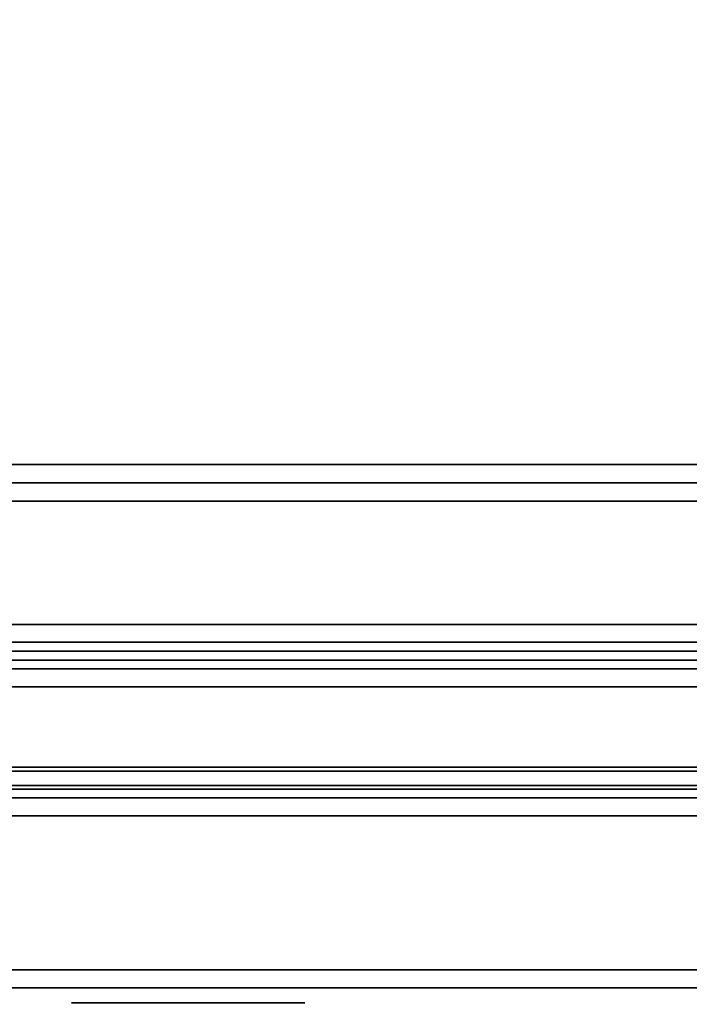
# Model space of a CAD drawing. Header units: inches. Extents: x 82 to 767, y -5 to 263.
# Tile 222 of 256: x 760.59 to 762.06, y 163.3 to 165.46. Entities that reach past the tile are written whole.
import ezdxf
from ezdxf.enums import TextEntityAlignment as Align

# ---------------------------------------------------------------- set-up
doc = ezdxf.new("R2010")
doc.units = ezdxf.units.IN
doc.header["$MEASUREMENT"] = 0
for name, color, linetype in [('A-FURN-3-COLLECTION-INFINITO-STORAGE-CASE-BOTTOM-EDGE-HORIZONTAL', 35, 'Continuous'), ('A-FURN-3-COLLECTION-INFINITO-STORAGE-CASE-BOTTOM-SURFACE-HORIZONTAL', 33, 'Continuous'), ('A-FURN-3-COLLECTION-INFINITO-STORAGE-CASE-SIDE-EDGE-HORIZONTAL', 35, 'Continuous'), ('A-FURN-3-COLLECTION-INFINITO-STORAGE-CASE-SIDE-SURFACE-VERTICAL', 33, 'Continuous'), ('A-FURN-3-COLLECTION-INFINITO-STORAGE-CASE-TOP-EDGE-HORIZONTAL', 35, 'Continuous'), ('A-FURN-3-COLLECTION-INFINITO-STORAGE-CASE-TOP-SURFACE-HORIZONTAL', 33, 'Continuous'), ('A-FURN-3-COLLECTION-INFINITO-STORAGE-PEG', 251, 'Continuous'), ('A-FURN-3-COLLECTION-INFINITO-STORAGE-SHELF', 33, 'Continuous'), ('A-FURN-3-COLLECTION-INFINITO-STORAGE-STANCHION-BASE', 251, 'Continuous'), ('A-FURN-HAWORTH-ATT', 7, 'Continuous')]:
    doc.layers.add(name, color=color, linetype=linetype)
doc.styles.get("Standard").update_dxf_attribs({"font": 'arial.ttf'})

# ---------------------------------------------------------------- blocks, each defined once
blk = doc.blocks.new('HCCS-IWBC-F2-3D-3')
at = {"layer": 'A-FURN-3-COLLECTION-INFINITO-STORAGE-STANCHION-BASE'}
for points in [[(-0.5906, 5.4106, 1.8686), (-0.5512, 5.4106, 1.8292), (-0.5512, -5.5829, 1.8292), (-0.5906, -5.5829, 1.8686)], [(-0.5512, 5.4106, 2.026), (-0.5906, 5.4106, 1.9867), (-0.5906, -5.5829, 1.9867), (-0.5512, -5.5829, 2.026)], [(-0.5906, 5.4106, 1.9867), (-0.5906, 5.4106, 1.8686), (-0.5906, -5.5829, 1.8686), (-0.5906, -5.5829, 1.9867)], [(-0.5512, 5.4106, 1.8292), (0.5512, 5.4106, 1.8292), (0.5512, -5.5829, 1.8292), (-0.5512, -5.5829, 1.8292)], [(-0.1384, 5.4106, 2.026), (-0.5512, 5.4106, 2.026), (-0.5512, -5.5829, 2.026), (-0.1384, -5.5829, 2.026)]]:
    blk.add_3dface(points, dxfattribs=at)
at = {"layer": 'A-FURN-HAWORTH-ATT', "flags": 1}
for tag, p in [('HAWMC', (0, 0)), ('HAWMC', (0, 0)), ('HAWPN', (0, -0.1667)), ('HAWPN', (0, -0.1667)), ('HAWSN', (0, -0.3333)), ('HAWSN', (0, -0.3333))]:
    blk.add_attdef(tag, text='', height=0.1, dxfattribs=at).set_placement(p, align=Align.TOP_CENTER)
blk = doc.blocks.new('HCCS-IWBC-S0931-3D-3')
at = {"layer": 'A-FURN-3-COLLECTION-INFINITO-STORAGE-PEG'}
for points, invisible_edges in [([(32.9714, 1.8324), (32.9714, 1.8324), (32.9714, 1.813, 0.0979), (32.9714, 1.813, -0.0979)], 4), ([(32.9714, 1.813, -0.0979), (32.9714, 1.813, 0.0979), (32.9714, 1.7575, 0.1808), (32.9714, 1.7575, -0.1808)], 5), ([(32.9714, 1.7575, -0.1808), (32.9714, 1.7575, 0.1808), (32.9714, 1.6746, 0.2363), (32.9714, 1.6746, -0.2363)], 5), ([(32.5028, 1.7046), (32.5028, 1.7046), (32.5028, 1.6948, 0.0489), (32.5028, 1.6948, -0.0489)], 4), ([(32.5028, 1.6948, -0.0489), (32.5028, 1.6948, 0.0489), (32.5028, 1.6671, 0.0904), (32.5028, 1.6671, -0.0904)], 5), ([(32.5028, 1.6671, -0.0904), (32.5028, 1.6671, 0.0904), (32.5028, 1.6256, 0.1181), (32.5028, 1.6256, -0.1181)], 5), ([(32.9714, 1.6746, -0.2363), (32.9714, 1.6746, 0.2363), (32.9714, 1.5767, 0.2557), (32.9714, 1.5767, -0.2557)], 5), ([(32.5028, 1.6256, -0.1181), (32.5028, 1.6256, 0.1181), (32.5028, 1.5767, 0.1279), (32.5028, 1.5767, -0.1279)], 5), ([(32.5028, 1.5767, -0.1279), (32.5028, 1.5767, 0.1279), (32.5028, 1.5278, 0.1181), (32.5028, 1.5278, -0.1181)], 5), ([(32.9714, 1.5767, -0.2557), (32.9714, 1.5767, 0.2557), (32.9714, 1.4788, 0.2363), (32.9714, 1.4788, -0.2363)], 5), ([(32.5028, 1.5278, -0.1181), (32.5028, 1.5278, 0.1181), (32.5028, 1.4863, 0.0904), (32.5028, 1.4863, -0.0904)], 5), ([(32.5028, 1.4863, -0.0904), (32.5028, 1.4863, 0.0904), (32.5028, 1.4586, 0.0489), (32.5028, 1.4586, -0.0489)], 5), ([(32.9714, 1.4788, -0.2363), (32.9714, 1.4788, 0.2363), (32.9714, 1.3959, 0.1808), (32.9714, 1.3959, -0.1808)], 5), ([(32.5028, 1.4586, -0.0489), (32.5028, 1.4586, 0.0489), (32.5028, 1.4488)], 1), ([(32.9714, 1.3959, -0.1808), (32.9714, 1.3959, 0.1808), (32.9714, 1.3404, 0.0979), (32.9714, 1.3404, -0.0979)], 5), ([(32.9714, 1.3404, -0.0979), (32.9714, 1.3404, 0.0979), (32.9714, 1.321)], 1)]:
    blk.add_3dface(points, dxfattribs=dict(at, invisible_edges=invisible_edges))
at = {"layer": 'A-FURN-3-COLLECTION-INFINITO-STORAGE-SHELF'}
for points in [[(32.1807, -4.1453, 1.5653), (32.2201, -4.1278, 1.6047), (32.2201, 4.8844, 1.6047), (32.1807, 4.8844, 1.5653)], [(32.2201, 4.8844, 1.6047), (32.2201, -4.1278, 1.6047), (32.4635, -4.1278, 1.6047), (32.4635, 4.8844, 1.6047)], [(32.5028, 4.8844, 1.5653), (32.4635, 4.8844, 1.6047), (32.4635, -4.1278, 1.6047), (32.5028, -4.1453, 1.5653)], [(1.3488, -4.8949, -0.373), (1.3488, 4.5371, -0.373), (32.1414, 4.5371, -0.373), (32.1414, -4.8949, -0.373)], [(1.3488, 4.5371, 0.3448), (1.3488, -4.8949, 0.3448), (32.1414, -4.8949, 0.3448), (32.1414, 4.5371, 0.3448)], [(32.1807, -4.8949, -0.3336), (32.1414, -4.8949, -0.373), (32.1414, 4.5371, -0.373), (32.1807, 4.5163, -0.3336)], [(32.1414, -4.8949, 0.3448), (32.1807, -4.8949, 0.3055), (32.1807, 4.5163, 0.3055), (32.1414, 4.5371, 0.3448)], [(32.2201, -4.8949, -0.373), (32.1807, -4.9124, -0.3336), (32.1807, 4.5371, -0.3336), (32.2201, 4.5371, -0.373)], [(32.2201, -4.8949, -0.373), (32.2201, 4.5371, -0.373), (32.4635, 4.5371, -0.373), (32.4635, -4.8949, -0.373)], [(32.5028, -4.9124, -0.3336), (32.4635, -4.8949, -0.373), (32.4635, 4.5371, -0.373), (32.5028, 4.5371, -0.3336)], [(32.1807, -4.8949, 0.3055), (32.1807, -4.8949, -0.3336), (32.1807, 4.5163, -0.3336), (32.1807, 4.5163, 0.3055)]]:
    blk.add_3dface(points, dxfattribs=at)
for points, invisible_edges in [([(32.1807, -4.9158, 0.3448), (32.1807, -4.1453, 1.5653), (32.1807, -4.1453, 1.5653), (32.1807, 4.5371, 1.5653)], 8), ([(32.1807, -4.9124, -0.3336), (32.1807, -4.9158, 0.3448), (32.1807, 4.5371, 1.5653), (32.1807, 4.5371, -0.3336)], 2), ([(32.5028, 4.5371, -0.3336), (32.5028, 4.5371, 1.5653), (32.5028, -4.9158, 0.3448), (32.5028, -4.9124, -0.3336)], 2), ([(32.5028, 4.5371, 1.5653), (32.5028, -4.1453, 1.5653), (32.5028, -4.1453, 1.5653), (32.5028, -4.9158, 0.3448)], 8)]:
    blk.add_3dface(points, dxfattribs=dict(at, invisible_edges=invisible_edges))
at = {"layer": 'A-FURN-HAWORTH-ATT', "flags": 1}
for tag, p in [('HAWMC', (0, 0)), ('HAWPN', (0, -0.1667)), ('HAWSN', (0, -0.3333))]:
    blk.add_attdef(tag, text='', height=0.1, dxfattribs=at).set_placement(p, align=Align.TOP_CENTER)
blk = doc.blocks.new('HCCS-IWBC-C2W1-3D-3')
at = {"layer": 'A-FURN-3-COLLECTION-INFINITO-STORAGE-CASE-BOTTOM-EDGE-HORIZONTAL'}
for points in [[(31.7909, 4.8835, -3.5832), (31.8309, 4.8835, -3.5432), (31.8309, -7.9307, -3.5432), (31.7909, -7.9307, -3.5832)], [(31.8309, 4.8835, -2.9579), (31.7909, 4.8835, -2.9179), (31.7909, -7.9307, -2.9179), (31.8309, -7.9307, -2.9579)]]:
    blk.add_3dface(points, dxfattribs=at)
at = {"layer": 'A-FURN-3-COLLECTION-INFINITO-STORAGE-CASE-BOTTOM-SURFACE-HORIZONTAL'}
for points in [[(1.6989, -7.9306, -2.9179), (31.7909, -7.9306, -2.9179), (31.7909, 4.8835, -2.9179), (1.6989, 4.8835, -2.9179)], [(1.6989, 4.8835, -3.5832), (31.7909, 4.8835, -3.5832), (31.7909, -7.9306, -3.5832), (1.6989, -7.9306, -3.5832)]]:
    blk.add_3dface(points, dxfattribs=at)
at = {"layer": 'A-FURN-3-COLLECTION-INFINITO-STORAGE-CASE-SIDE-EDGE-HORIZONTAL'}
for points in [[(31.8309, 4.8835, -3.5432), (31.8709, 4.8835, -3.5832), (31.8709, -8.4224, -3.5832), (31.8309, -8.4224, -3.5432)], [(31.8709, 4.8835, 16.1018), (31.8309, 4.8835, 16.0618), (31.8309, -8.4224, 16.0618), (31.8709, -8.4224, 16.1018)], [(31.8709, 4.8835, 16.1018), (31.8709, -8.4224, 16.1018), (32.4549, -8.4224, 16.1018), (32.4549, 4.8835, 16.1018)], [(32.4549, 4.8835, -3.5832), (32.4549, -8.4224, -3.5832), (31.8709, -8.4224, -3.5832), (31.8709, 4.8835, -3.5832)], [(32.4549, -8.4224, 16.1018), (32.4949, -8.4224, 16.0618), (32.4949, 4.8835, 16.0618), (32.4549, 4.8835, 16.1018)], [(32.4949, -8.4224, -3.5432), (32.4549, -8.4224, -3.5832), (32.4549, 4.8835, -3.5832), (32.4949, 4.8835, -3.5432)]]:
    blk.add_3dface(points, dxfattribs=at)
at = {"layer": 'A-FURN-3-COLLECTION-INFINITO-STORAGE-CASE-SIDE-SURFACE-VERTICAL'}
for points in [[(31.8309, 4.8835, -3.5432), (31.8309, -8.4224, -3.5432), (31.8309, -8.4224, 16.0618), (31.8309, 4.8835, 16.0618)], [(32.4949, 4.8835, 16.0618), (32.4949, -8.4224, 16.0618), (32.4949, -8.4224, -3.5432), (32.4949, 4.8835, -3.5432)]]:
    blk.add_3dface(points, dxfattribs=at)
at = {"layer": 'A-FURN-3-COLLECTION-INFINITO-STORAGE-CASE-TOP-EDGE-HORIZONTAL'}
for points in [[(31.7909, 4.8835, 15.4378), (31.8309, 4.8835, 15.4778), (31.8309, -7.9306, 15.4778), (31.7909, -7.9306, 15.4378)], [(31.8309, 4.8835, 16.0618), (31.7909, 4.8835, 16.1018), (31.7909, -7.9306, 16.1018), (31.8309, -7.9306, 16.0618)], [(31.8309, -7.9306, 15.4778), (31.8309, 4.8835, 15.4778), (31.8309, 4.8835, 16.0618), (31.8309, -7.9306, 16.0618)]]:
    blk.add_3dface(points, dxfattribs=at)
at = {"layer": 'A-FURN-3-COLLECTION-INFINITO-STORAGE-CASE-TOP-SURFACE-HORIZONTAL'}
for points in [[(1.6989, -7.9306, 16.1018), (31.7909, -7.9306, 16.1018), (31.7909, 4.8835, 16.1018), (1.6989, 4.8835, 16.1018)], [(1.6989, 4.8835, 15.4378), (31.7909, 4.8835, 15.4378), (31.7909, -7.9306, 15.4378), (1.6989, -7.9306, 15.4378)]]:
    blk.add_3dface(points, dxfattribs=at)
at = {"layer": 'A-FURN-3-COLLECTION-INFINITO-STORAGE-PEG'}
for points, invisible_edges in [([(32.9714, 1.8324), (32.9714, 1.8324), (32.9714, 1.813, 0.0979), (32.9714, 1.813, -0.0979)], 4), ([(32.9714, 1.8324, 12.5984), (32.9714, 1.8324, 12.5984), (32.9714, 1.813, 12.6963), (32.9714, 1.813, 12.5005)], 4), ([(32.9714, 1.813, -0.0979), (32.9714, 1.813, 0.0979), (32.9714, 1.7575, 0.1808), (32.9714, 1.7575, -0.1808)], 5), ([(32.9714, 1.813, 12.5005), (32.9714, 1.813, 12.6963), (32.9714, 1.7575, 12.7792), (32.9714, 1.7575, 12.4176)], 5), ([(32.9714, 1.7575, -0.1808), (32.9714, 1.7575, 0.1808), (32.9714, 1.6746, 0.2363), (32.9714, 1.6746, -0.2363)], 5), ([(32.9714, 1.7575, 12.4176), (32.9714, 1.7575, 12.7792), (32.9714, 1.6746, 12.8347), (32.9714, 1.6746, 12.3621)], 5), ([(32.5028, 1.7046, 12.5984), (32.5028, 1.7046, 12.5984), (32.5028, 1.6948, 12.6473), (32.5028, 1.6948, 12.5495)], 4), ([(32.5028, 1.7046), (32.5028, 1.7046), (32.5028, 1.6948, 0.0489), (32.5028, 1.6948, -0.0489)], 4), ([(32.5028, 1.6948, 12.5495), (32.5028, 1.6948, 12.6473), (32.5028, 1.6671, 12.6888), (32.5028, 1.6671, 12.508)], 5), ([(32.5028, 1.6948, -0.0489), (32.5028, 1.6948, 0.0489), (32.5028, 1.6671, 0.0904), (32.5028, 1.6671, -0.0904)], 5), ([(32.5028, 1.6671, 12.508), (32.5028, 1.6671, 12.6888), (32.5028, 1.6256, 12.7165), (32.5028, 1.6256, 12.4803)], 5), ([(32.5028, 1.6671, -0.0904), (32.5028, 1.6671, 0.0904), (32.5028, 1.6256, 0.1181), (32.5028, 1.6256, -0.1181)], 5), ([(32.9714, 1.6746, -0.2363), (32.9714, 1.6746, 0.2363), (32.9714, 1.5767, 0.2557), (32.9714, 1.5767, -0.2557)], 5), ([(32.9714, 1.6746, 12.3621), (32.9714, 1.6746, 12.8347), (32.9714, 1.5767, 12.8541), (32.9714, 1.5767, 12.3427)], 5), ([(32.5028, 1.6256, 12.4803), (32.5028, 1.6256, 12.7165), (32.5028, 1.5767, 12.7263), (32.5028, 1.5767, 12.4705)], 5), ([(32.5028, 1.6256, -0.1181), (32.5028, 1.6256, 0.1181), (32.5028, 1.5767, 0.1279), (32.5028, 1.5767, -0.1279)], 5), ([(32.5028, 1.5767, 12.4705), (32.5028, 1.5767, 12.7263), (32.5028, 1.5278, 12.7165), (32.5028, 1.5278, 12.4803)], 5), ([(32.5028, 1.5767, -0.1279), (32.5028, 1.5767, 0.1279), (32.5028, 1.5278, 0.1181), (32.5028, 1.5278, -0.1181)], 5), ([(32.9714, 1.5767, -0.2557), (32.9714, 1.5767, 0.2557), (32.9714, 1.4788, 0.2363), (32.9714, 1.4788, -0.2363)], 5), ([(32.9714, 1.5767, 12.3427), (32.9714, 1.5767, 12.8541), (32.9714, 1.4788, 12.8347), (32.9714, 1.4788, 12.3621)], 5), ([(32.5028, 1.5278, 12.4803), (32.5028, 1.5278, 12.7165), (32.5028, 1.4863, 12.6888), (32.5028, 1.4863, 12.508)], 5), ([(32.5028, 1.5278, -0.1181), (32.5028, 1.5278, 0.1181), (32.5028, 1.4863, 0.0904), (32.5028, 1.4863, -0.0904)], 5), ([(32.5028, 1.4863, 12.508), (32.5028, 1.4863, 12.6888), (32.5028, 1.4586, 12.6473), (32.5028, 1.4586, 12.5495)], 5), ([(32.5028, 1.4863, -0.0904), (32.5028, 1.4863, 0.0904), (32.5028, 1.4586, 0.0489), (32.5028, 1.4586, -0.0489)], 5), ([(32.9714, 1.4788, -0.2363), (32.9714, 1.4788, 0.2363), (32.9714, 1.3959, 0.1808), (32.9714, 1.3959, -0.1808)], 5), ([(32.9714, 1.4788, 12.3621), (32.9714, 1.4788, 12.8347), (32.9714, 1.3959, 12.7792), (32.9714, 1.3959, 12.4176)], 5), ([(32.5028, 1.4586, 12.5495), (32.5028, 1.4586, 12.6473), (32.5028, 1.4488, 12.5984)], 1), ([(32.5028, 1.4586, -0.0489), (32.5028, 1.4586, 0.0489), (32.5028, 1.4488)], 1), ([(32.9714, 1.3959, -0.1808), (32.9714, 1.3959, 0.1808), (32.9714, 1.3404, 0.0979), (32.9714, 1.3404, -0.0979)], 5), ([(32.9714, 1.3959, 12.4176), (32.9714, 1.3959, 12.7792), (32.9714, 1.3404, 12.6963), (32.9714, 1.3404, 12.5005)], 5), ([(32.9714, 1.3404, -0.0979), (32.9714, 1.3404, 0.0979), (32.9714, 1.321)], 1), ([(32.9714, 1.3404, 12.5005), (32.9714, 1.3404, 12.6963), (32.9714, 1.321, 12.5984)], 1)]:
    blk.add_3dface(points, dxfattribs=dict(at, invisible_edges=invisible_edges))
at = {"layer": 'A-FURN-HAWORTH-ATT', "flags": 1}
for tag, p in [('HAWMC', (0, 0)), ('HAWPN', (0, -0.1667)), ('HAWSN', (0, -0.3333))]:
    blk.add_attdef(tag, text='', height=0.1, dxfattribs=at).set_placement(p, align=Align.TOP_CENTER)

msp = doc.modelspace()

# ---------------------------------------------------------------- block references
for name, p, rotation in [('HCCS-IWBC-F2-3D-3', (759.3799, 162.7843), 269.9999999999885), ('HCCS-IWBC-C2W1-3D-3', (759.3799, 196.2744), 270), ('HCCS-IWBC-S0931-3D-3', (759.3799, 196.2744, 65), 270), ('HCCS-IWBC-S0931-3D-3', (759.3799, 196.2159, 36), 270)]:
    msp.add_blockref(name, p, dxfattribs=dict(rotation=rotation))

doc.saveas('drawing.dxf')
